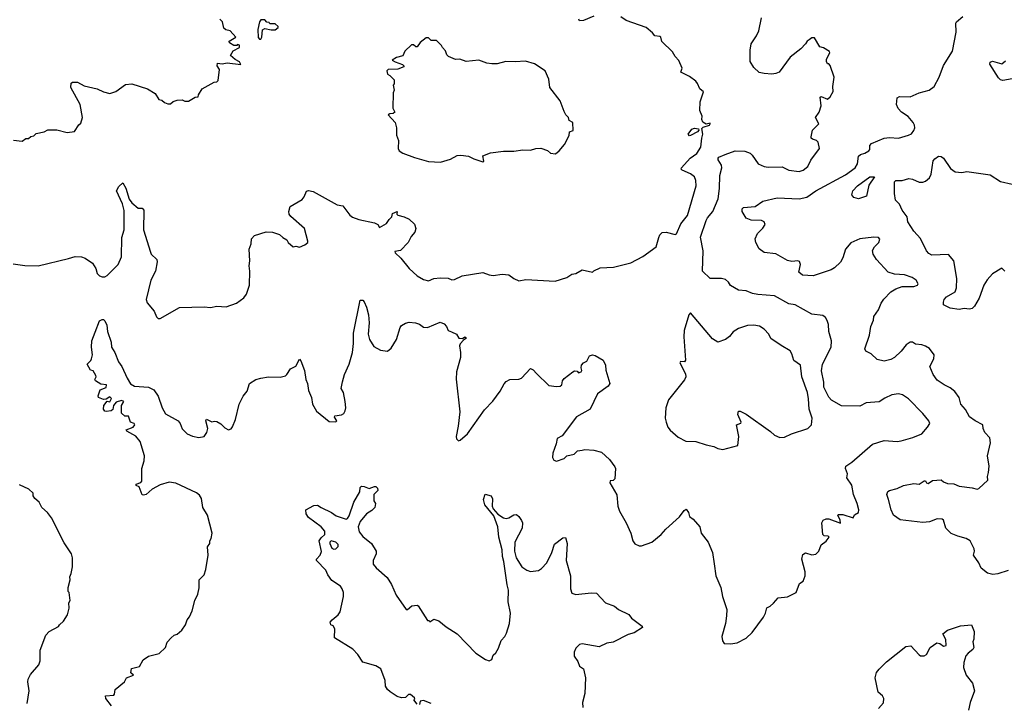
# Model space of a CAD drawing. Extents: x 1863118 to 1989590, y 394482 to 532474.
# Tile 63 of 215: x 1912126 to 1919755, y 451558 to 456851. Entities that reach past the tile are written whole.
import ezdxf

# ---------------------------------------------------------------- set-up
doc = ezdxf.new("R2010")
doc.units = 0

msp = doc.modelspace()

# ---------------------------------------------------------------- linework, layer by layer
at = {"layer": '0CON20XD'}
for points in [[(1912078.3, 455918.3), (1912145, 455910), (1912175, 455930), (1912195, 455930), (1912213, 455947), (1912237, 455953), (1912255, 455970), (1912315, 455982.5), (1912345, 455997.5), (1912415, 455997.5), (1912495, 455977.5), (1912550, 455985), (1912583.6, 456036.4), (1912600.7, 456049.3), (1912613.8, 456095), (1912594, 456195), (1912522, 456325), (1912525, 456360), (1912535, 456366.7), (1912575, 456366.7), (1912625, 456340), (1912726.4, 456316.4), (1912775, 456292.5), (1912825, 456280), (1912870, 456295), (1912945, 456350), (1912996.4, 456353.6), (1913117, 456317), (1913175, 456280), (1913205, 456232.5), (1913227, 456227), (1913249.3, 456209.3), (1913275, 456200), (1913295, 456200), (1913315, 456217.5), (1913347, 456227), (1913385, 456230), (1913405, 456220), (1913435, 456220), (1913485, 456250), (1913510, 456255), (1913511.7, 456268.3), (1913540, 456315), (1913633, 456367), (1913655, 456370), (1913665, 456380), (1913673.3, 456465), (1913657.5, 456495), (1913660, 456515), (1913695, 456510), (1913735, 456515.8), (1913840, 456505), (1913830, 456525), (1913795, 456543.8), (1913760, 456575), (1913780.7, 456609.3), (1913830, 456635), (1913830, 456655), (1913815, 456660), (1913807.5, 456652.5), (1913785, 456652.5), (1913750.7, 456670.7), (1913750, 456685), (1913800, 456715), (1913757.5, 456765), (1913722.5, 456772.5), (1913706.7, 456785), (1913697.5, 456835), (1913677.5, 456855)], [(1913995, 456700), (1914002.5, 456715), (1914007, 456773), (1914025, 456782.5), (1914075, 456772.5), (1914106.4, 456773.6), (1914128.3, 456791.7), (1914128.3, 456798.3), (1914105, 456820), (1914065, 456820), (1914058.3, 456828.3), (1914041.7, 456831.7), (1914025, 456850), (1913995, 456850), (1913983.3, 456835), (1913972.5, 456775), (1913973, 456713), (1913985, 456700), (1913995, 456700)], [(1914628.3, 454048.3), (1914642.5, 454105), (1914678, 454185), (1914704.2, 454275), (1914712.9, 454345), (1914713.1, 454425), (1914765, 454680), (1914785, 454680), (1914795, 454667.5), (1914814.2, 454625), (1914828.1, 454565), (1914834.4, 454505), (1914825.7, 454415), (1914835.7, 454375.7), (1914870.3, 454320.3), (1914922.7, 454292.7), (1914975, 454284), (1915005, 454306.7), (1915045.6, 454374.4), (1915075, 454466.7), (1915085.8, 454484.2), (1915115, 454502.5), (1915145, 454508.1), (1915194.3, 454504.3), (1915224.2, 454494.2), (1915255, 454471.2), (1915285, 454468), (1915385, 454508.6), (1915415, 454496), (1915434, 454475), (1915445.8, 454445.8), (1915472.5, 454435), (1915510, 454415), (1915530, 454385), (1915557.5, 454382.5), (1915575, 454396.7), (1915587.5, 454385), (1915565, 454370), (1915539.3, 454340.7), (1915533.3, 454325), (1915542, 454275), (1915540.8, 454235), (1915510, 454125), (1915508.3, 454068.3), (1915535.9, 453814.1), (1915523.8, 453705), (1915507.5, 453625), (1915510, 453605), (1915525, 453590), (1915540, 453595), (1915596.7, 453645), (1915728.5, 453831.5), (1915791.3, 453898.7), (1915849.2, 453975), (1915879.1, 454030.9), (1915895, 454048.8), (1915925, 454064), (1915995, 454067.1), (1916015, 454074.3), (1916085, 454150), (1916105, 454140), (1916131.7, 454111.7), (1916225, 454018.8), (1916285, 454010), (1916315, 454014), (1916327.5, 454025), (1916332.5, 454055), (1916345, 454072.5), (1916412.5, 454125), (1916425, 454132.5), (1916445, 454130), (1916455, 454117.5), (1916476, 454125), (1916481.2, 454135), (1916475.8, 454155), (1916478.8, 454175), (1916495, 454193.8), (1916521.7, 454208.3), (1916541.9, 454248.1), (1916564.4, 454255.6), (1916585, 454251.5), (1916647.5, 454215), (1916666.4, 454176.4), (1916667, 454137), (1916700, 454035), (1916686.4, 454013.6), (1916602.5, 453955), (1916546.2, 453835), (1916441.2, 453775), (1916329.7, 453630.3), (1916290.6, 453609.4), (1916283.8, 453566.2), (1916256.7, 453495), (1916255, 453460), (1916265, 453440), (1916285, 453432.5), (1916345, 453453.3), (1916366.1, 453473.9), (1916423.6, 453486.4), (1916448.3, 453511.7), (1916485, 453517.5), (1916505, 453522.5), (1916575, 453518.8), (1916635, 453503.3), (1916695.9, 453445.9), (1916738.3, 453388.3), (1916742.5, 453375), (1916736.7, 453295), (1916725, 453282.5), (1916700.7, 453279.3), (1916700, 453265), (1916752.3, 453172.3), (1916760, 453085), (1916773.8, 453045), (1916826.2, 452955), (1916861.2, 452875), (1916876.7, 452815), (1916892.3, 452792.3), (1916925, 452776.7), (1916945, 452776.2), (1917025, 452806.7), (1917095.7, 452864.3), (1917133, 452907), (1917238.5, 453001.5), (1917275, 453051.2), (1917290, 453060), (1917307.5, 453035), (1917315, 453003.3), (1917345, 452982.5), (1917396.2, 452925), (1917406, 452875), (1917462, 452805), (1917494.2, 452725), (1917507.3, 452637.3), (1917520, 452545), (1917558, 452455), (1917572.9, 452385), (1917604.2, 452285), (1917604, 452235), (1917593.8, 452175), (1917567.5, 452075), (1917573, 452043), (1917585, 452020), (1917635, 452017.5), (1917685, 452027.5), (1917755, 452063.3), (1917802.5, 452105), (1917890, 452225), (1917906.2, 452255), (1917915, 452297.5), (1917940.7, 452309.3), (1917967.7, 452332.3), (1918002.5, 452375), (1918075, 452383.3), (1918143, 452417), (1918167.5, 452485), (1918197.5, 452505), (1918211.2, 452545), (1918212, 452575), (1918186, 452675), (1918195, 452710), (1918215, 452722.5), (1918265, 452707.5), (1918295, 452712.5), (1918317.5, 452735), (1918337.5, 452785), (1918375, 452813.8), (1918397.5, 452845), (1918391.7, 452851.7), (1918360, 452855), (1918350, 452865), (1918341.2, 452955), (1918351.2, 452975), (1918375, 452986.7), (1918395, 452985.5), (1918485, 452952.5), (1918483.8, 452975), (1918464.2, 453015), (1918468.8, 453021.2), (1918505, 453019.4), (1918585, 452994), (1918593.6, 453016.4), (1918626.7, 453035), (1918628, 453055), (1918614.3, 453105), (1918585.6, 453175), (1918575, 453246.7), (1918536, 453305), (1918540, 453335), (1918523.8, 453375), (1918526.2, 453395), (1918574.2, 453425), (1918735, 453563.3), (1918825, 453592.2), (1918925, 453585.8), (1918955, 453589.2), (1919047.5, 453615), (1919116.7, 453645), (1919160, 453695), (1919177.5, 453725), (1919170, 453745), (1919123.2, 453803.2), (1919012, 453915), (1918967.2, 453947.2), (1918935, 453954.2), (1918885, 453947.1), (1918828.6, 453921.4), (1918785, 453891.4), (1918685, 453884), (1918635, 453860), (1918495, 453860.8), (1918416.5, 453905), (1918395, 453929.2), (1918356.9, 454005), (1918356, 454045), (1918338.7, 454131.3), (1918345.6, 454185), (1918414.5, 454315.5), (1918416.4, 454365), (1918396.2, 454436.2), (1918392.3, 454492.3), (1918382.8, 454522.8), (1918370.8, 454545), (1918349.8, 454559.8), (1918265, 454570), (1918135, 454642.2), (1918085, 454650.6), (1917975, 454713.6), (1917845, 454722.7), (1917805, 454731.5), (1917755, 454752.2), (1917695.9, 454755.9), (1917635, 454792.5), (1917618.3, 454818.3), (1917595, 454838.8), (1917565, 454848), (1917476.1, 454846.1), (1917416, 454905), (1917422.4, 455062.4), (1917402.6, 455167.4), (1917445, 455295.8), (1917455, 455315.7), (1917497.9, 455365), (1917537.5, 455465), (1917549.6, 455545), (1917551.5, 455645), (1917566.9, 455705), (1917564.2, 455725), (1917539.4, 455765), (1917538.3, 455778.3), (1917543.6, 455786.4), (1917592.3, 455807.7), (1917670, 455835), (1917745, 455833.8), (1917785, 455816.7), (1917801.7, 455801.7), (1917847.5, 455735), (1917895, 455714.2), (1917925, 455709.4), (1918035, 455711.9), (1918085, 455686.9), (1918165, 455675.8), (1918196.7, 455685), (1918233.3, 455715), (1918256.4, 455763.6), (1918322.5, 455855), (1918313.6, 455903.6), (1918300, 455915), (1918270, 455925), (1918260, 455935), (1918260, 455945), (1918270, 455995), (1918317.5, 456045), (1918292.5, 456095), (1918320, 456135), (1918336.7, 456185), (1918328.3, 456251.7), (1918335, 456256.7), (1918385, 456236.7), (1918406.1, 456253.9), (1918430, 456295), (1918426.7, 456335), (1918437.5, 456405), (1918407, 456497), (1918395, 456510), (1918385, 456510), (1918378.3, 456528.3), (1918377.5, 456545), (1918402.5, 456595), (1918400, 456605), (1918355, 456632.5), (1918325, 456640), (1918285, 456710), (1918265, 456710), (1918243.6, 456696.4), (1918227.5, 456685), (1918216.1, 456663.9), (1918180, 456625), (1918095, 456561.2), (1918010, 456445), (1917986.1, 456433.9), (1917955, 456430), (1917895, 456433.3), (1917855, 456442.5), (1917815, 456480), (1917787.4, 456527.4), (1917786.7, 456615), (1917794.6, 456665.4), (1917835.7, 456725), (1917852.9, 456765), (1917874, 456865)], [(1916575, 456878), (1916493.6, 456843.6), (1916465, 456842.5), (1916457.5, 456855)], [(1917412.7, 456077.3), (1917414, 456105), (1917397.2, 456147.2), (1917397.9, 456215), (1917423.3, 456293.3), (1917395, 456316.7), (1917377.5, 456357.5), (1917363.9, 456373.9), (1917315, 456412), (1917250, 456445), (1917260, 456475), (1917234, 456535), (1917203.8, 456565), (1917185, 456602.5), (1917101.2, 456681.2), (1917093.3, 456715), (1917085, 456721.2), (1917047.5, 456725), (1917029.3, 456749.3), (1916980.7, 456790.7), (1916824.1, 456844.1), (1916785, 456873.3)], [(1919785, 452586.7), (1919705, 452560.8), (1919665.6, 452554.4), (1919626.2, 452565), (1919575.8, 452605), (1919557.1, 452645), (1919516, 452705), (1919524, 452735), (1919522.5, 452755), (1919490, 452815), (1919460, 452835), (1919395, 452850.9), (1919342.7, 452872.7), (1919301.4, 452915), (1919283.8, 452975), (1919275, 452983.8), (1919235, 452987.5), (1919175, 452963.8), (1919125, 452958.2), (1918948, 452978), (1918897.1, 453015), (1918878.1, 453055), (1918856.7, 453136.7), (1918846.2, 453175), (1918852.5, 453197.5), (1918865, 453206.7), (1918925, 453221.2), (1918975, 453244), (1919055, 453259.2), (1919095.5, 453254.5), (1919135, 453280), (1919145, 453280), (1919152.5, 453265), (1919165, 453260), (1919197.7, 453282.3), (1919265, 453288.8), (1919285, 453272), (1919315, 453258.8), (1919365, 453256.7), (1919405, 453238.8), (1919505, 453227.1), (1919545, 453215.8), (1919559.1, 453220.9), (1919626.7, 453285), (1919623.9, 453313.9), (1919634, 453345), (1919637.1, 453395), (1919625.7, 453475), (1919648, 453575), (1919643.9, 453613.9), (1919604, 453655), (1919591.2, 453685), (1919590, 453715), (1919528.8, 453745), (1919485, 453776.2), (1919455, 453834), (1919418.8, 453875), (1919405.7, 453925.7), (1919371.2, 453971.2), (1919335, 454001.2), (1919290, 454025), (1919235, 454061.2), (1919204.2, 454105), (1919178.8, 454165), (1919210, 454225), (1919212.5, 454255), (1919176.4, 454306.4), (1919143.6, 454323.6), (1919115, 454333.3), (1919067.7, 454337.7), (1919045, 454353.3), (1919025, 454353.8), (1918995, 454334.2), (1918956.6, 454283.4), (1918904.5, 454235.5), (1918875, 454219.2), (1918825, 454207.5), (1918769.1, 454219.1), (1918723.8, 454263.8), (1918683.6, 454283.6), (1918673.6, 454303.6), (1918711.2, 454408.8), (1918720, 454475), (1918741.4, 454525), (1918745, 454552.5), (1918780, 454605), (1918800, 454655), (1918822.6, 454687.4), (1918877.2, 454742.8), (1918915, 454768.1), (1918965, 454784.4), (1919054.1, 454785.9), (1919082.5, 454795), (1919086.7, 454805), (1919073.3, 454835), (1919042.5, 454855), (1918982.5, 454875), (1918905, 454881.4), (1918855, 454895.8), (1918765, 454994.2), (1918738.6, 455035), (1918734.4, 455065), (1918748.7, 455091.3), (1918784.1, 455125.9), (1918790.7, 455150.7), (1918780, 455165), (1918745, 455168), (1918635, 455154.3), (1918565, 455124.2), (1918524.3, 455075), (1918503.2, 455006.8), (1918485.5, 454974.5), (1918440.3, 454929.7), (1918415, 454914), (1918275, 454868), (1918192.7, 454872.7), (1918163.8, 454895), (1918176.4, 454956.4), (1918168.8, 454978.8), (1918155, 454983.3), (1918108.8, 454978.8), (1918075, 454985.7), (1917985, 455037.1), (1917895, 455048.8), (1917855, 455077.5), (1917828.8, 455125), (1917826, 455155), (1917844.2, 455195), (1917884.3, 455235.7), (1917903.3, 455265), (1917895, 455286.2), (1917875, 455295.6), (1917795, 455300), (1917756.2, 455315), (1917724.2, 455365), (1917724.4, 455385.6), (1917735, 455396.2), (1917825, 455404.2), (1917885, 455445.7), (1917995, 455471.4), (1918164.6, 455464.6), (1918225, 455477.1), (1918295.8, 455525), (1918525, 455650.4), (1918600, 455705), (1918616.9, 455735), (1918625.7, 455795), (1918641.7, 455808.3), (1918675, 455816.5), (1918705.6, 455835), (1918713.1, 455845), (1918712.7, 455877.3), (1918725, 455893.1), (1918825, 455934.4), (1918865, 455938.5), (1918935, 455934.4), (1919011.9, 455958.1), (1919035, 455968), (1919055, 455992), (1919061.5, 456015), (1919058.2, 456035), (1919049.1, 456055), (1919010.4, 456100.4), (1918959.2, 456135), (1918934, 456164), (1918920, 456195), (1918926.2, 456245), (1918944.2, 456255.8), (1919025, 456254.5), (1919095, 456283.6), (1919173.7, 456306.3), (1919210.6, 456335), (1919251.1, 456405), (1919283.1, 456496.9), (1919353.2, 456606.8), (1919383.3, 456755), (1919380.8, 456825), (1919385.8, 456835), (1919432.9, 456877.1)], [(1915387, 455747), (1915465, 455770), (1915515, 455800), (1915545, 455803.3), (1915605, 455795.7), (1915645, 455772.5), (1915715, 455750), (1915722.5, 455755), (1915715, 455797.5), (1915775, 455820), (1915875, 455833.3), (1915955, 455832.5), (1916025, 455842.5), (1916085, 455840), (1916125, 455852.5), (1916165, 455856.7), (1916215, 455837.5), (1916238.3, 455818.3), (1916277, 455813), (1916307.5, 455835), (1916347.5, 455885), (1916383.3, 455955), (1916387, 455983), (1916415.9, 455994.1), (1916412.5, 456055), (1916385, 456070), (1916377.5, 456095), (1916357.5, 456115), (1916345, 456140), (1916315, 456222.5), (1916233.3, 456325), (1916225, 456390), (1916197.5, 456455), (1916115, 456510), (1916045, 456530), (1915965, 456523.8), (1915893.8, 456526.2), (1915825, 456510), (1915785, 456508.8), (1915745, 456513.8), (1915685, 456536.7), (1915585, 456527.5), (1915536.4, 456546.4), (1915503.3, 456543.3), (1915450, 456565), (1915435, 456580), (1915425, 456610), (1915402.5, 456635), (1915395, 456650), (1915355, 456690), (1915315, 456690), (1915295, 456710), (1915275, 456710), (1915230, 456675), (1915205, 456640), (1915195, 456640), (1915177, 456657), (1915163, 456657), (1915111.7, 456608.3), (1915095, 456570), (1915045, 456557.5), (1915011.7, 456538.3), (1915035, 456523.8), (1915093.2, 456503.2), (1915103.8, 456495), (1915103.8, 456485), (1915055, 456466.9), (1914980, 456465), (1914970, 456455), (1914975, 456430), (1914995, 456420), (1915027.5, 456385), (1915027.5, 456355), (1915020, 456345), (1915027.5, 456305), (1915020, 456285), (1915017.5, 456165), (1915032.5, 456135), (1915020, 456125), (1914995, 456123.3), (1914980, 456115), (1915036.7, 456055), (1915047, 456013), (1915047, 455957), (1915062.5, 455915), (1915057.5, 455855), (1915067, 455837), (1915095, 455817.5), (1915185, 455783.3), (1915293.9, 455753.9), (1915387, 455747)], [(1919815, 456393.5), (1919745, 456380), (1919725, 456385.8), (1919710.2, 456400.2), (1919643.8, 456506.2), (1919646.7, 456523.3), (1919665, 456528.8), (1919735, 456510), (1919765, 456532)], [(1912075, 454961.9), (1912165, 454946.9), (1912270, 454945), (1912505, 455001.5), (1912555, 455018.5), (1912605, 455014.6), (1912634.3, 455004.3), (1912690, 454965), (1912715.5, 454925.5), (1912725.9, 454885.9), (1912745, 454866.7), (1912765, 454861.2), (1912785, 454861.2), (1912805, 454870), (1912889.4, 454955), (1912913.8, 455016.2), (1912918.8, 455165), (1912936.1, 455225), (1912936.7, 455375), (1912922.2, 455425), (1912876.2, 455525), (1912895, 455560), (1912925, 455587.5), (1912947.6, 455547.6), (1912975, 455461.2), (1912995, 455432.5), (1913045, 455392), (1913075, 455391.2), (1913087.3, 455377.3), (1913085.7, 455225), (1913140.3, 455050.3), (1913146.2, 455035), (1913188.8, 454995), (1913191.4, 454975), (1913177.8, 454905), (1913142.2, 454835), (1913106.2, 454685), (1913115, 454660), (1913167.5, 454595), (1913185, 454550), (1913198.3, 454538.3), (1913215, 454537.5), (1913365, 454623.8), (1913555, 454628.8), (1913605, 454622.5), (1913655, 454633.3), (1913725, 454627.5), (1913805, 454657.5), (1913863, 454697), (1913883.6, 454726.4), (1913906.7, 454795), (1913910, 454905), (1913904, 454945), (1913908.8, 454985), (1913904, 455075), (1913920, 455115), (1913922, 455155), (1913945, 455180.8), (1914035, 455207.5), (1914085, 455206), (1914138.3, 455188.3), (1914163.9, 455163.9), (1914195, 455147.5), (1914207.5, 455125), (1914245, 455092.5), (1914265, 455097.5), (1914295, 455090), (1914335, 455107.5), (1914360, 455125), (1914360, 455135), (1914333.3, 455235), (1914226.4, 455326.4), (1914213.1, 455345), (1914211.9, 455365), (1914222.5, 455405), (1914315, 455458), (1914331.3, 455478.7), (1914347.6, 455522.4), (1914365, 455529.1), (1914401.2, 455521.2), (1914585, 455418.5), (1914629.7, 455409.7), (1914685, 455336.7), (1914705, 455321.2), (1914753.9, 455303.9), (1914875, 455278), (1914900, 455265), (1914915, 455242.5), (1914968.1, 455271.9), (1914988, 455305), (1915008.8, 455325), (1915015, 455351.2), (1915050, 455365), (1915047.5, 455345), (1915056.4, 455336.4), (1915105, 455325.8), (1915145, 455305.5), (1915185, 455267.5), (1915194.4, 455235), (1915186.8, 455205), (1915158.4, 455171.6), (1915135, 455127.1), (1915076.7, 455063.3), (1915033.8, 455056.2), (1915036.7, 455045), (1915080, 455005), (1915143.6, 454923.6), (1915206.6, 454866.6), (1915255, 454839.2), (1915295, 454828.8), (1915334, 454846), (1915385, 454851.2), (1915445, 454848.8), (1915475, 454836.7), (1915495, 454839.2), (1915555, 454868.6), (1915715, 454893.1), (1915764.6, 454874.6), (1915795, 454870), (1915865, 454880), (1915915, 454876.2), (1915955, 454846.7), (1915995, 454828), (1916048.8, 454838.8), (1916275, 454827.5), (1916365.9, 454854.1), (1916405, 454880), (1916435, 454886.7), (1916485, 454913.3), (1916563.3, 454896.7), (1916575, 454907.5), (1916625, 454928.8), (1916726.1, 454933.9), (1916862.3, 454967.7), (1916955, 455016.7), (1917057.9, 455092.1), (1917077.5, 455165), (1917086.2, 455185), (1917105, 455203.8), (1917135, 455206.2), (1917205, 455187.5), (1917215, 455192.5), (1917250.1, 455269.9), (1917299.4, 455335), (1917368.5, 455565), (1917366.4, 455606.4), (1917354.2, 455635), (1917325, 455658.6), (1917260, 455685), (1917251.9, 455695), (1917252.9, 455705), (1917321.2, 455778.8), (1917373.5, 455815), (1917403.3, 455865), (1917410.8, 455935), (1917420.6, 455965), (1917411.2, 456008.8), (1917421.2, 456018.8), (1917470, 456035), (1917477.5, 456045), (1917475, 456050), (1917445, 456042.5), (1917418.3, 456058.3), (1917412.7, 456077.3)], [(1917315, 455952), (1917306, 455965), (1917335, 456002.2), (1917355, 456011.4), (1917386.7, 456006.7), (1917387.5, 455995), (1917377.3, 455982.7), (1917325, 455954), (1917315, 455952)], [(1919760, 454905), (1919735, 454928), (1919665, 454884.3), (1919622.1, 454837.9), (1919596.5, 454795), (1919560, 454695), (1919525, 454634.2), (1919505.4, 454614.6), (1919485, 454608.6), (1919445, 454616), (1919405, 454607.1), (1919336.9, 454616.9), (1919285, 454642.5), (1919283.6, 454663.6), (1919290, 454685), (1919306.2, 454705), (1919375, 454743.3), (1919386, 454774), (1919387.9, 454847.9), (1919364, 454985), (1919322.3, 455032.3), (1919195, 455028), (1919169.5, 455039.5), (1919152, 455062), (1919107, 455157), (1919054.4, 455214.4), (1919008, 455285), (1919003.1, 455325), (1918965, 455376.2), (1918943.1, 455423.1), (1918911.2, 455455), (1918903.6, 455506.4), (1918903.6, 455596.4), (1918913.9, 455606.1), (1918965, 455606), (1919015, 455621.5), (1919045, 455615.5), (1919095, 455592.7), (1919125, 455592.7), (1919145, 455600.9), (1919175, 455627.8), (1919189.2, 455655), (1919205, 455758.8), (1919216, 455775), (1919245, 455795.6), (1919265, 455792.5), (1919285, 455778), (1919338.9, 455698.9), (1919375, 455674.3), (1919425, 455668.8), (1919465.8, 455675.8), (1919645, 455649.4), (1919725, 455597.1), (1919815, 455578.1)], [(1918625, 455463.1), (1918590, 455475), (1918573.9, 455493.9), (1918582.5, 455525), (1918617.5, 455565), (1918713.3, 455635), (1918750, 455635), (1918705, 455570), (1918688.8, 455485), (1918625, 455463.1)], [(1917575, 453524), (1917690, 453555), (1917698, 453625), (1917681.2, 453715), (1917713.3, 453726.7), (1917716, 453735), (1917691.4, 453795), (1917695, 453820), (1917709.5, 453819.5), (1917755, 453796.2), (1917943.6, 453663.6), (1917974.6, 453634.6), (1918015, 453615.8), (1918052.3, 453617.7), (1918106.1, 453643.9), (1918233.3, 453686.7), (1918262.5, 453715), (1918266.7, 453765), (1918242, 453835), (1918239.2, 453915), (1918230.4, 453965), (1918186.5, 454085), (1918176, 454175), (1918125, 454212.5), (1918107.9, 454265), (1918095, 454286), (1918027.4, 454327.4), (1917945, 454382), (1917930, 454415), (1917894, 454455), (1917857.8, 454477.8), (1917815, 454486.7), (1917765, 454483.3), (1917695, 454460.6), (1917654.5, 454435.5), (1917625, 454398.8), (1917595, 454373.8), (1917535, 454353.8), (1917495, 454380), (1917325, 454582.5), (1917311.2, 454565), (1917274, 454445), (1917272, 454395), (1917286, 454214), (1917278, 454202), (1917246.7, 454203.3), (1917242, 454195), (1917285, 454110), (1917288, 454085), (1917277.3, 454062.7), (1917153.2, 453906.8), (1917132, 453845), (1917128.8, 453765), (1917134, 453734), (1917148.8, 453695), (1917165, 453673.3), (1917229.5, 453619.5), (1917288.3, 453588.3), (1917365, 453586.2), (1917445, 453558.8), (1917505, 453546.2), (1917535, 453531.2), (1917575, 453524)], [(1912838.8, 451538.8), (1912792.5, 451595), (1912790, 451615), (1912855, 451620), (1912861.7, 451628.3), (1912866.7, 451665), (1912937.5, 451725), (1912953.3, 451755), (1913007.5, 451775), (1912987.5, 451795), (1912992.5, 451827.5), (1913055, 451843.8), (1913084.2, 451895), (1913125, 451923.8), (1913206.1, 451943.9), (1913255, 451990), (1913269.3, 452030.7), (1913300, 452065), (1913324.2, 452085.8), (1913346, 452094), (1913382.5, 452125), (1913410, 452165), (1913423.3, 452205), (1913441.2, 452228.8), (1913462.5, 452275), (1913482.5, 452355), (1913507, 452403), (1913516.7, 452453.3), (1913517.5, 452515), (1913556.1, 452553.9), (1913568.8, 452595), (1913586.7, 452705), (1913580.7, 452769.3), (1913600, 452795), (1913600, 452815), (1913610, 452835), (1913617.5, 452875), (1913581.2, 453015), (1913546, 453075), (1913533.8, 453145), (1913519.5, 453169.5), (1913495, 453188.8), (1913335, 453262), (1913285, 453270.8), (1913215, 453250), (1913153.4, 453216.6), (1913105, 453174.3), (1913085, 453168.8), (1913075, 453172.5), (1913052.5, 453235), (1913030, 453245), (1913030, 453255), (1913065, 453267.5), (1913071.7, 453278.3), (1913073.3, 453375), (1913091.4, 453435), (1913092.9, 453475), (1913060.8, 453585), (1913027.4, 453627.4), (1912957.5, 453665), (1912952.5, 453675), (1913004.2, 453695.8), (1913018, 453715), (1913013.8, 453723.8), (1912984.2, 453735), (1912970, 453780), (1912941.8, 453781.8), (1912914, 453804), (1912915.6, 453865), (1912932.5, 453895), (1912915, 453902), (1912875, 453889.4), (1912853.3, 453865), (1912847.7, 453832.3), (1912835, 453823.3), (1912795, 453816.7), (1912785, 453820), (1912776.2, 453835), (1912778.8, 453865), (1912803.6, 453896.4), (1912825, 453892.5), (1912837.7, 453917.7), (1912825, 453930), (1912795, 453912.5), (1912775, 453910), (1912736.7, 453925), (1912735, 453940), (1912750, 453985), (1912796.1, 454003.9), (1912798, 454025), (1912755, 454030), (1912713.3, 454055), (1912708.8, 454065), (1912719.2, 454085), (1912717.2, 454097.2), (1912695, 454131.2), (1912675, 454136.7), (1912648, 454185), (1912678, 454212), (1912683.8, 454225), (1912690, 454255), (1912682.2, 454315), (1912685.6, 454365), (1912712.3, 454432.3), (1912745, 454520), (1912765, 454530), (1912775, 454530), (1912785, 454520), (1912801.2, 454485), (1912805.7, 454435.7), (1912834, 454355), (1912838.8, 454315), (1912862.9, 454275), (1912891.1, 454201.1), (1912916.9, 454165), (1912958, 454075), (1912985, 454031.2), (1913015, 454012.5), (1913125, 454005.6), (1913165, 453984.2), (1913198.9, 453935), (1913228.9, 453845), (1913255, 453798.8), (1913355.4, 453745.4), (1913370, 453725), (1913385, 453683.8), (1913425, 453643.8), (1913465, 453626.2), (1913515, 453616.7), (1913556.1, 453623.9), (1913577.5, 453655), (1913583.8, 453685), (1913567.5, 453745), (1913572.5, 453757.5), (1913615, 453737.5), (1913635, 453743.3), (1913655, 453738.8), (1913685, 453721.2), (1913715, 453690), (1913745, 453676.7), (1913765, 453683.3), (1913775, 453697.5), (1913799.2, 453755), (1913827.1, 453875), (1913858, 453935), (1913888, 453975), (1913905.8, 454034.2), (1913955, 454064.2), (1913995, 454074.4), (1914055, 454085.7), (1914145, 454084), (1914185, 454093.3), (1914197.3, 454102.7), (1914225, 454146.7), (1914265, 454167.5), (1914295, 454222.5), (1914305, 454210), (1914332, 454135), (1914344, 454065), (1914356.2, 454035), (1914365, 453980), (1914386.2, 453926.2), (1914394, 453875), (1914425, 453821.2), (1914525, 453741.2), (1914575, 453737.5), (1914582.5, 453745), (1914564.2, 453774.2), (1914567.5, 453785), (1914619.1, 453790.9), (1914637, 453803), (1914647.3, 453822.7), (1914652, 453845), (1914648.6, 453895), (1914634.3, 453965), (1914617.5, 453995), (1914628.3, 454048.3)], [(1912183.2, 451556.8), (1912198.6, 451655), (1912188.1, 451725), (1912191.9, 451745), (1912209.3, 451780.7), (1912274.3, 451855.7), (1912283.9, 451886.1), (1912285, 451970), (1912328, 452085), (1912355, 452113.8), (1912426.4, 452153.6), (1912433.6, 452166.4), (1912466.4, 452193.6), (1912497, 452243), (1912510, 452295), (1912507.5, 452335), (1912517.5, 452355), (1912510, 452415), (1912502.5, 452425), (1912502.5, 452455), (1912516.7, 452515), (1912513.6, 452536.4), (1912526.2, 452563.8), (1912536.7, 452615), (1912536.7, 452685), (1912526.7, 452715), (1912471.7, 452801.7), (1912372.5, 452995), (1912342.5, 453035), (1912297.5, 453075), (1912277.5, 453115), (1912243.6, 453143.6), (1912230, 453165), (1912230, 453185), (1912197, 453217), (1912125, 453250)], [(1915205, 451552.5), (1915180, 451585), (1915187, 451593), (1915185, 451600), (1915155, 451626.7), (1915140, 451625), (1915115, 451602.5), (1915085, 451600), (1915051.7, 451611.7), (1914995.9, 451645.9), (1914975, 451666.2), (1914961.3, 451691.3), (1914958.6, 451735), (1914925.5, 451825.5), (1914885, 451849.2), (1914785.3, 451875.3), (1914746.6, 451936.6), (1914707.4, 451977.4), (1914566.2, 452065), (1914568.8, 452135), (1914555, 452157.5), (1914537.5, 452165), (1914531.2, 452185), (1914546.2, 452205), (1914595, 452242), (1914609.2, 452265), (1914634, 452385), (1914634, 452415), (1914625.8, 452445), (1914611.2, 452465), (1914545, 452510), (1914513.8, 452553.8), (1914499.3, 452589.3), (1914426.2, 452665), (1914426, 452675), (1914454, 452705), (1914463.6, 452733.6), (1914447.5, 452815), (1914461.7, 452838.3), (1914490, 452865), (1914491.7, 452891.7), (1914462.5, 452925), (1914365, 452996.2), (1914346.2, 453025), (1914342.5, 453055), (1914405, 453090), (1914435, 453093.3), (1914462.9, 453072.9), (1914542, 453035), (1914578.6, 453008.6), (1914655, 452983.8), (1914665, 452988.8), (1914679.3, 453010.7), (1914715, 453116.2), (1914762.5, 453195), (1914765, 453230), (1914775, 453240), (1914795, 453237.5), (1914835, 453220), (1914875, 453237.5), (1914886.4, 453236.4), (1914897.5, 453225), (1914900, 453205), (1914870, 453175), (1914870, 453125), (1914882.5, 453105), (1914878, 453075), (1914855, 453050), (1914814.5, 453025.5), (1914763.7, 452966.3), (1914748.9, 452925), (1914756.9, 452885), (1914785, 452850), (1914852.5, 452795), (1914889.2, 452735), (1914889.2, 452715), (1914866, 452665), (1914866.2, 452635), (1914887.3, 452607.3), (1914973, 452533), (1915007.9, 452477.9), (1915043.8, 452395), (1915120, 452285), (1915130, 452285), (1915165, 452312.5), (1915205, 452317.5), (1915215, 452312.5), (1915285, 452200), (1915298.3, 452198.3), (1915305, 452190), (1915335, 452210), (1915375, 452197.5), (1915431.2, 452151.2), (1915516.2, 452095), (1915660, 451945), (1915735, 451896.7), (1915765, 451887.5), (1915783.6, 451896.4), (1915795, 451930), (1915815, 451950), (1915835.7, 451984.3), (1915857.5, 452045), (1915884, 452075), (1915897.9, 452102.1), (1915922.5, 452175), (1915930, 452255), (1915911.5, 452345), (1915914.5, 452435), (1915902.5, 452475), (1915878, 452655), (1915867.1, 452695), (1915865, 452747.5), (1915837.5, 452845), (1915831.9, 452925), (1915798.9, 453008.9), (1915730, 453095), (1915721.2, 453135), (1915733.9, 453176.1), (1915780, 453165), (1915790.7, 453140.7), (1915788, 453085), (1915796, 453065), (1915831.5, 453021.5), (1915874.6, 452994.6), (1915895, 452990), (1915915, 452994.3), (1915955, 453018.6), (1915975, 453020), (1915993.8, 453005), (1916014.4, 452974.4), (1916022.5, 452955), (1916020, 452915), (1915961.9, 452805), (1915958.9, 452735), (1915972.9, 452685), (1916016, 452615), (1916055, 452588), (1916085, 452578.6), (1916145, 452587.5), (1916168.3, 452601.7), (1916210.8, 452645), (1916250, 452725), (1916269.5, 452790.5), (1916335, 452838.8), (1916355, 452842.5), (1916368.6, 452795), (1916359.2, 452665), (1916393.3, 452545), (1916393.1, 452445), (1916405, 452410), (1916435, 452401.4), (1916555, 452414.4), (1916595, 452411.1), (1916665, 452336.9), (1916735, 452310), (1916765, 452284.2), (1916845, 452245.7), (1916867, 452217), (1916950, 452155), (1916952.5, 452145), (1916886.2, 452103.8), (1916840.4, 452089.6), (1916725, 452031.4), (1916675, 452022.5), (1916615, 451994.3), (1916485, 452018.1), (1916465, 452014), (1916434.2, 451985), (1916422.5, 451955), (1916423.6, 451923.6), (1916451.4, 451881.4), (1916465, 451846.7), (1916494, 451824), (1916511.2, 451755), (1916506.1, 451633.9), (1916487.5, 451565), (1916490, 451525)], [(1914560.7, 452750.7), (1914575, 452753.3), (1914595, 452772.5), (1914595, 452787.5), (1914575, 452806), (1914540, 452815), (1914530, 452805), (1914530, 452795), (1914545, 452760), (1914560.7, 452750.7)], [(1918781.7, 451518.3), (1918818.3, 451561.7), (1918822.5, 451595), (1918812.5, 451615), (1918777.5, 451645), (1918753.8, 451755), (1918764.6, 451795.4), (1918785, 451822.5), (1918841.7, 451878.3), (1918992.5, 451997.5), (1919032.1, 452002.1), (1919095, 451933.8), (1919105, 451926.7), (1919135, 451926.7), (1919153.6, 451936.4), (1919180.5, 451989.5), (1919232.5, 452025), (1919255, 452020), (1919285, 451999.2), (1919304, 452005), (1919302.3, 452052.3), (1919280, 452095), (1919316.4, 452123.6), (1919415, 452156.7), (1919500, 452165), (1919522.5, 452115), (1919520, 452055), (1919512.5, 452035), (1919519.3, 451990.7), (1919512.5, 451975), (1919475, 451946.2), (1919458, 451925), (1919440.8, 451875), (1919438.8, 451835), (1919458.8, 451775), (1919510, 451715), (1919523.3, 451655), (1919490, 451565), (1919478, 451505)], [(1915315, 451557.1), (1915255, 451578.8), (1915230, 451575), (1915225, 451550)]]:
    msp.add_lwpolyline(points, dxfattribs=at)

doc.saveas('drawing.dxf')
